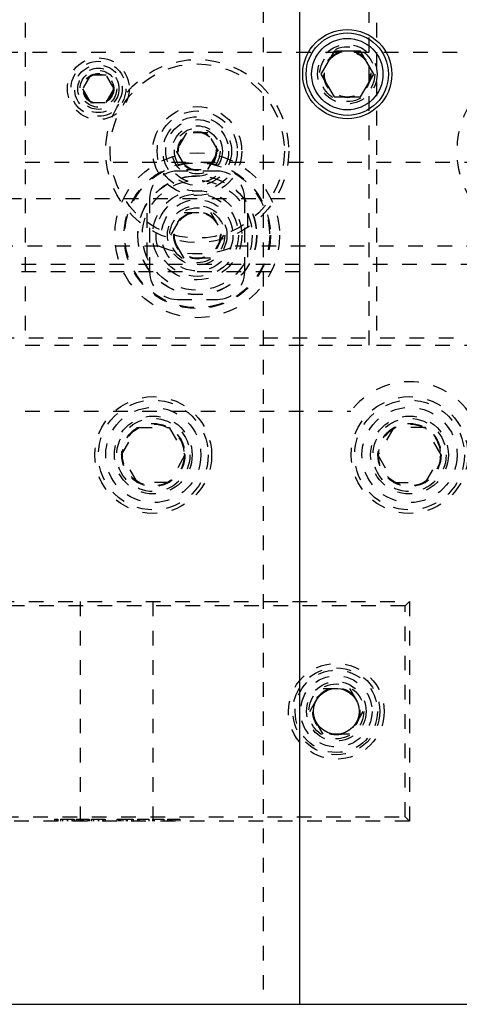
# Model space of a CAD drawing. Header units: inches. Extents: x 1772 to 2706, y -534 to -52.
# Tile 32 of 61: x 1884.47 to 1887.47, y -507.35 to -500.63. Entities that reach past the tile are written whole.
import ezdxf

# ---------------------------------------------------------------- set-up
doc = ezdxf.new("R2010")
doc.units = ezdxf.units.IN
doc.header["$LTSCALE"] = 0.5
doc.header["$MEASUREMENT"] = 0
doc.linetypes.add('HIDDEN', pattern=[0.225, 0.15, -0.075])
doc.layers.add('SID-M-H', color=4, linetype='HIDDEN')
doc.layers.add('SID-M-S', color=105, linetype='Continuous')

msp = doc.modelspace()

# ---------------------------------------------------------------- linework, layer by layer
at = {"layer": 'SID-M-H'}
for p, q in [((1886.12841, -488.35102), (1886.12841, -507.35102)), ((1884.50341, -492.85102), (1884.50341, -502.85102)), ((1886.85341, -502.85102), (1886.85341, -492.85102)), ((1886.90341, -492.85102), (1886.90341, -502.85102)), ((1875.55341, -500.85102), (1889.25341, -500.85102)), ((1884.94928, -501.00727), (1884.89515, -501.10102)), ((1885.05753, -501.00727), (1884.94928, -501.00727)), ((1885.11166, -501.10102), (1885.05753, -501.00727)), ((1884.89515, -501.10102), (1884.94928, -501.19477)), ((1885.05753, -501.19477), (1885.11166, -501.10102)), ((1884.94928, -501.19477), (1885.05753, -501.19477)), ((1885.60624, -501.40102), (1885.53407, -501.52602)), ((1885.75058, -501.40102), (1885.60624, -501.40102)), ((1885.82274, -501.52602), (1885.75058, -501.40102)), ((1885.53407, -501.52602), (1885.60624, -501.65102)), ((1885.75058, -501.65102), (1885.82274, -501.52602)), ((1884.50341, -501.60102), (1901.65341, -501.60102)), ((1885.81591, -501.66352), (1885.54091, -501.66352)), ((1885.60624, -501.65102), (1885.75058, -501.65102)), ((1884.37841, -501.85102), (1886.37841, -501.85102)), ((1885.35341, -501.85102), (1885.35341, -502.35102)), ((1886.00341, -502.35102), (1886.00341, -501.85102)), ((1885.33466, -501.95115), (1885.33466, -502.25089)), ((1885.49827, -502.10102), (1885.58834, -501.94502)), ((1885.58834, -501.94502), (1885.76847, -501.94502)), ((1885.76847, -501.94502), (1885.85854, -502.10102)), ((1886.02216, -501.95115), (1886.02216, -502.25089)), ((1885.58834, -502.25702), (1885.49827, -502.10102)), ((1885.85854, -502.10102), (1885.76847, -502.25702)), ((1885.4186, -502.17602), (1883.50341, -502.17602)), ((1887.8186, -502.17602), (1885.93821, -502.17602)), ((1907.17841, -502.30102), (1882.12841, -502.30102)), ((1885.76847, -502.25702), (1885.58834, -502.25702)), ((1886.37841, -502.35102), (1884.37841, -502.35102)), ((1885.54091, -502.53852), (1885.81591, -502.53852)), ((1882.12841, -502.80102), (1902.67841, -502.80102)), ((1884.50341, -502.85102), (1886.85341, -502.85102)), ((1886.90341, -502.85102), (1889.25341, -502.85102)), ((1883.50341, -503.30102), (1886.72841, -503.30102)), ((1885.1619, -503.60102), (1885.27015, -503.41352)), ((1885.27015, -503.41352), (1885.48666, -503.41352)), ((1885.48666, -503.41352), (1885.59491, -503.60102)), ((1887.02015, -503.41352), (1886.9119, -503.60102)), ((1887.23666, -503.41352), (1887.02015, -503.41352)), ((1887.34491, -503.60102), (1887.23666, -503.41352)), ((1885.27015, -503.78852), (1885.1619, -503.60102)), ((1885.59491, -503.60102), (1885.48666, -503.78852)), ((1886.9119, -503.60102), (1887.02015, -503.78852)), ((1887.23666, -503.78852), (1887.34491, -503.60102)), ((1885.48666, -503.78852), (1885.27015, -503.78852)), ((1887.02015, -503.78852), (1887.23666, -503.78852)), ((1883.12841, -504.60102), (1887.12841, -504.60102)), ((1884.87841, -504.60102), (1884.87841, -506.10102)), ((1885.37841, -506.10102), (1885.37841, -504.60102)), ((1887.09841, -504.63102), (1887.12841, -504.60102)), ((1887.12841, -504.60102), (1887.12841, -506.10102)), ((1887.09841, -504.63102), (1883.15841, -504.63102)), ((1887.09841, -506.07102), (1887.09841, -504.63102)), ((1886.44827, -505.35102), (1886.53834, -505.19502)), ((1886.53834, -505.19502), (1886.71847, -505.19502)), ((1886.71847, -505.19502), (1886.80854, -505.35102)), ((1886.53834, -505.50702), (1886.44827, -505.35102)), ((1886.80854, -505.35102), (1886.71847, -505.50702)), ((1886.71847, -505.50702), (1886.53834, -505.50702)), ((1883.15841, -506.07102), (1887.09841, -506.07102)), ((1887.09841, -506.07102), (1887.12841, -506.10102)), ((1887.12841, -506.10102), (1883.12841, -506.10102)), ((1884.70431, -506.08602), (1884.70431, -506.10102)), ((1884.71579, -506.08602), (1884.71579, -506.10102)), ((1884.72727, -506.08602), (1884.72727, -506.10102)), ((1884.74494, -506.08602), (1884.74494, -506.10102)), ((1884.7573, -506.08602), (1884.7573, -506.10102)), ((1884.79101, -506.08602), (1884.79101, -506.10102)), ((1884.79142, -506.08602), (1884.79142, -506.10102)), ((1884.82099, -506.08602), (1884.82099, -506.10102)), ((1884.8262, -506.08602), (1884.8262, -506.10102)), ((1884.83857, -506.08602), (1884.83857, -506.10102)), ((1884.8527, -506.08602), (1884.86507, -506.08602)), ((1884.8527, -506.08602), (1884.8527, -506.10102)), ((1884.86507, -506.08602), (1884.86507, -506.10102)), ((1884.86683, -506.08602), (1884.9375, -506.08602)), ((1884.86683, -506.08602), (1884.86683, -506.10102)), ((1884.88097, -506.08602), (1884.88097, -506.10102)), ((1884.8832, -506.08602), (1884.8832, -506.10102)), ((1884.89063, -506.08602), (1884.89063, -506.10102)), ((1884.89474, -506.08602), (1884.89474, -506.10102)), ((1884.89546, -506.08602), (1884.89546, -506.10102)), ((1884.8972, -506.08602), (1884.8972, -506.10102)), ((1884.89943, -506.08602), (1884.89943, -506.10102)), ((1884.93043, -506.08602), (1884.93043, -506.10102)), ((1884.9375, -506.08602), (1884.9375, -506.10102)), ((1884.9428, -506.08602), (1884.9428, -506.10102)), ((1884.95693, -506.08602), (1884.95693, -506.10102)), ((1884.9693, -506.08602), (1884.9693, -506.10102)), ((1885.003, -506.08602), (1885.003, -506.10102)), ((1885.00341, -506.08602), (1885.00341, -506.10102)), ((1885.03298, -506.08602), (1885.03298, -506.10102)), ((1885.03819, -506.08602), (1885.03819, -506.10102)), ((1885.05056, -506.08602), (1885.05056, -506.10102)), ((1885.12829, -506.08602), (1885.12829, -506.10102)), ((1885.12829, -506.08602), (1885.15612, -506.08602)), ((1885.14066, -506.08602), (1885.14066, -506.10102)), ((1885.15035, -506.08602), (1885.15035, -506.10102)), ((1885.15612, -506.08602), (1885.15612, -506.10102)), ((1885.15647, -506.08602), (1885.15647, -506.10102)), ((1885.17099, -506.08602), (1885.17099, -506.10102)), ((1885.19269, -506.08602), (1885.19269, -506.10102)), ((1885.19586, -506.08602), (1885.19586, -506.10102)), ((1885.19984, -506.08602), (1885.19984, -506.10102)), ((1885.22899, -506.08602), (1885.22899, -506.10102)), ((1885.24135, -506.08602), (1885.24135, -506.10102)), ((1885.26962, -506.08602), (1885.34735, -506.08602)), ((1885.26962, -506.08602), (1885.26962, -506.10102)), ((1885.28199, -506.08602), (1885.28199, -506.10102)), ((1885.34735, -506.08602), (1885.34735, -506.10102)), ((1885.37208, -506.08602), (1885.37208, -506.10102)), ((1885.37208, -506.08602), (1885.44981, -506.08602)), ((1885.38445, -506.08602), (1885.38445, -506.10102)), ((1885.44981, -506.08602), (1885.44981, -506.10102)), ((1885.47455, -506.08602), (1885.50157, -506.08602)), ((1885.47455, -506.08602), (1885.47455, -506.10102)), ((1885.48691, -506.08602), (1885.48691, -506.10102)), ((1885.49677, -506.08602), (1885.49677, -506.10102)), ((1885.50157, -506.08602), (1885.50157, -506.10102)), ((1885.51104, -506.08602), (1885.51104, -506.10102)), ((1885.51211, -506.08602), (1885.51211, -506.10102)), ((1885.53185, -506.08602), (1885.53185, -506.10102)), ((1885.53295, -506.08602), (1885.53295, -506.10102)), ((1885.54698, -506.08602), (1885.54698, -506.10102)), ((1885.55934, -506.08602), (1885.55934, -506.10102))]:
    msp.add_line(p, q, dxfattribs=at)
for centre, radius in [((1886.70341, -501.00102), 0.203), ((1886.70341, -501.00102), 0.1875), ((1885.00341, -501.10102), 0.211), ((1885.67841, -501.52602), 0.625), ((1886.70341, -501.00102), 0.16072), ((1886.70341, -501.00102), 0.16045), ((1886.70341, -501.00102), 0.15993), ((1886.70341, -501.00102), 0.15625), ((1888.07841, -501.52602), 0.625), ((1885.00341, -501.10102), 0.1875), ((1885.00341, -501.10102), 0.1625), ((1885.00341, -501.10102), 0.1405), ((1885.67841, -501.52602), 0.595), ((1885.00341, -501.10102), 0.125), ((1885.00341, -501.10102), 0.10497), ((1885.00341, -501.10102), 0.1047), ((1885.00341, -501.10102), 0.10418), ((1885.00341, -501.10102), 0.1005), ((1885.67841, -501.52602), 0.30375), ((1885.67841, -501.52602), 0.27375), ((1885.67841, -501.52602), 0.23438), ((1885.67841, -501.52602), 0.21469), ((1885.67841, -501.52602), 0.172), ((1885.67841, -501.52602), 0.15625), ((1885.67841, -501.52602), 0.13297), ((1885.67841, -501.52602), 0.1327), ((1885.67841, -501.52602), 0.13218), ((1885.67841, -501.52602), 0.1285), ((1885.67841, -502.10102), 0.5625), ((1885.67841, -502.10102), 0.5), ((1885.67841, -502.10102), 0.495), ((1885.67841, -502.10102), 0.40625), ((1885.67841, -502.10102), 0.405), ((1885.67841, -502.10102), 0.375), ((1885.67841, -502.10102), 0.3045), ((1885.67841, -502.10102), 0.28125), ((1885.67841, -502.10102), 0.24375), ((1885.67841, -502.10102), 0.203), ((1885.67841, -502.10102), 0.1875), ((1885.67841, -502.10102), 0.16072), ((1885.67841, -502.10102), 0.16045), ((1885.67841, -502.10102), 0.15993), ((1885.67841, -502.10102), 0.15625), ((1885.37841, -503.60102), 0.3985), ((1885.37841, -503.60102), 0.375), ((1887.12841, -503.60102), 0.3985), ((1887.12841, -503.60102), 0.375), ((1885.37841, -503.60102), 0.325), ((1887.12841, -503.60102), 0.325), ((1885.37841, -503.60102), 0.2655), ((1885.37841, -503.60102), 0.25), ((1885.37841, -503.60102), 0.21542), ((1885.37841, -503.60102), 0.21515), ((1885.37841, -503.60102), 0.21463), ((1885.37841, -503.60102), 0.21095), ((1887.12841, -503.60102), 0.2655), ((1887.12841, -503.60102), 0.25), ((1887.12841, -503.60102), 0.21542), ((1887.12841, -503.60102), 0.21515), ((1887.12841, -503.60102), 0.21463), ((1887.12841, -503.60102), 0.21095), ((1886.62841, -505.35102), 0.3269), ((1886.62841, -505.35102), 0.2969), ((1886.62841, -505.35102), 0.28125), ((1886.62841, -505.35102), 0.24375), ((1886.62841, -505.35102), 0.203), ((1886.62841, -505.35102), 0.1875), ((1886.62841, -505.35102), 0.16072), ((1886.62841, -505.35102), 0.16045), ((1886.62841, -505.35102), 0.15993)]:
    msp.add_circle(centre, radius, dxfattribs=at)
for centre, radius, start, end in [((1885.54091, -501.85102), 0.1875, 90, 180), ((1885.81591, -501.85102), 0.1875, 0, 90), ((1885.67841, -501.52602), 0.7, 248.213211, 291.786789), ((1885.54091, -502.35102), 0.1875, 180, 270), ((1885.81591, -502.35102), 0.1875, 270, 0), ((1887.12841, -503.60102), 0.5, 36.869898, 143.130102)]:
    msp.add_arc(centre, radius, start, end, dxfattribs=at)
for points, knots in [([(1884.70431, -506.08602), (1884.70451, -506.08602), (1884.70491, -506.08602), (1884.70803, -506.08602), (1884.7118, -506.08602), (1884.71446, -506.08602), (1884.71579, -506.08602)], [0, 0, 0, 0, 0.2795762, 0.5592837, 0.7795524, 1, 1, 1, 1]), ([(1884.71579, -506.08602), (1884.71749, -506.08602), (1884.72088, -506.08602), (1884.7246, -506.08602), (1884.72696, -506.08602), (1884.72717, -506.08602), (1884.72727, -506.08602)], [0, 0, 0, 0, 0.2796016, 0.559212, 0.7794752, 1, 1, 1, 1]), ([(1884.74494, -506.08602), (1884.74547, -506.08602), (1884.74614, -506.08602), (1884.75898, -506.08602), (1884.76793, -506.08602), (1884.77892, -506.08602), (1884.78698, -506.08602), (1884.79101, -506.08602)], [0, 0, 0, 0, 0.498702, 0.6241765, 0.7494675, 0.8747453, 1, 1, 1, 1]), ([(1884.79101, -506.08602), (1884.79506, -506.08602), (1884.80318, -506.08602), (1884.81796, -506.08602), (1884.83658, -506.08602), (1884.83777, -506.08602), (1884.83857, -506.08602)], [0, 0, 0, 0, 0.1256001, 0.2511969, 0.5005813, 1, 1, 1, 1]), ([(1884.95693, -506.08602), (1884.95746, -506.08602), (1884.95813, -506.08602), (1884.97097, -506.08602), (1884.97992, -506.08602), (1884.99092, -506.08602), (1884.99897, -506.08602), (1885.003, -506.08602)], [0, 0, 0, 0, 0.498702, 0.6241765, 0.7494675, 0.8747453, 1, 1, 1, 1]), ([(1885.003, -506.08602), (1885.00706, -506.08602), (1885.01517, -506.08602), (1885.02995, -506.08602), (1885.04858, -506.08602), (1885.04977, -506.08602), (1885.05056, -506.08602)], [0, 0, 0, 0, 0.1256001, 0.2511969, 0.5005813, 1, 1, 1, 1]), ([(1885.15612, -506.08602), (1885.1644, -506.08602), (1885.17917, -506.08602), (1885.19353, -506.08602), (1885.19984, -506.08602)], [0, 0, 0, 0, 0.56044468, 1, 1, 1, 1]), ([(1885.19984, -506.08602), (1885.20685, -506.08602), (1885.22088, -506.08602), (1885.23793, -506.08602), (1885.24006, -506.08602), (1885.24135, -506.08602)], [0, 0, 0, 0, 0.2802641, 0.5607148, 1, 1, 1, 1]), ([(1885.50157, -506.08602), (1885.50746, -506.08602), (1885.51797, -506.08602), (1885.52838, -506.08602), (1885.53295, -506.08602)], [0, 0, 0, 0, 0.5603137, 1, 1, 1, 1]), ([(1885.53295, -506.08602), (1885.53714, -506.08602), (1885.54551, -506.08602), (1885.55417, -506.08602), (1885.55873, -506.08602), (1885.55914, -506.08602), (1885.55934, -506.08602)], [0, 0, 0, 0, 0.2797054, 0.5593809, 0.7795086, 1, 1, 1, 1])]:
    msp.add_open_spline(points, degree=3, knots=knots, dxfattribs=at)
at = {"layer": 'SID-M-S'}
for p, q in [((1886.37841, -507.35102), (1886.37841, -488.35102)), ((1886.61334, -500.84502), (1886.52327, -501.00102)), ((1886.79347, -500.84502), (1886.61334, -500.84502)), ((1886.88354, -501.00102), (1886.79347, -500.84502)), ((1886.52327, -501.00102), (1886.61334, -501.15702)), ((1886.79347, -501.15702), (1886.88354, -501.00102)), ((1886.61334, -501.15702), (1886.79347, -501.15702)), ((1873.62841, -507.35102), (1919.12841, -507.35102))]:
    msp.add_line(p, q, dxfattribs=at)
for centre, radius in [((1886.70341, -501.00102), 0.3045), ((1886.70341, -501.00102), 0.28125), ((1886.70341, -501.00102), 0.24375), ((1886.62841, -505.35102), 0.15625)]:
    msp.add_circle(centre, radius, dxfattribs=at)

doc.saveas('drawing.dxf')
